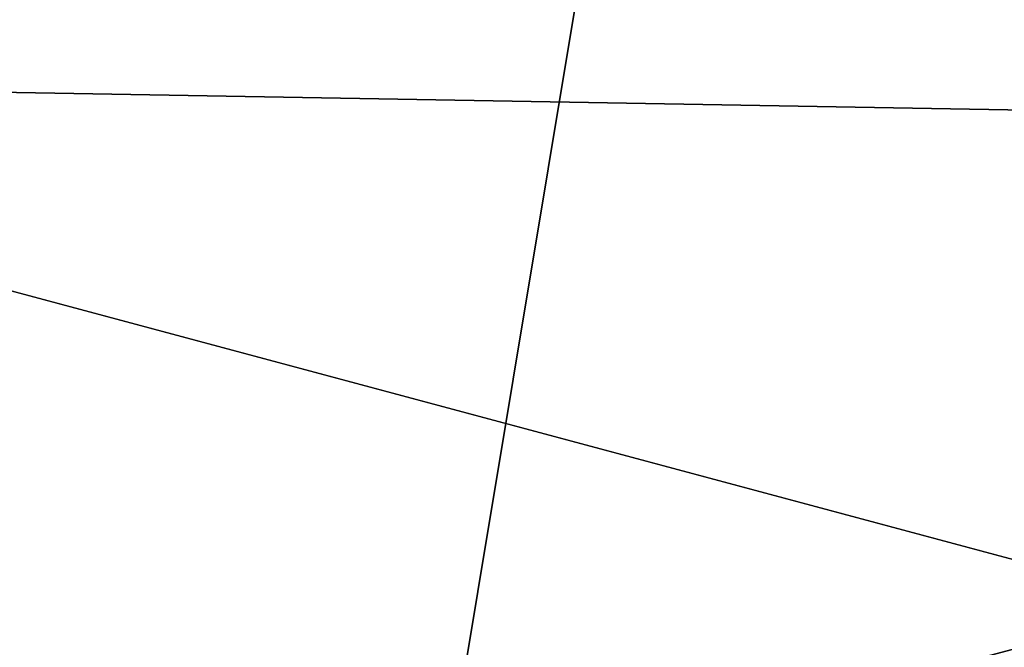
# Model space of a CAD drawing. Extents: x -250 to 250, y -426 to 356.
# Tile 112 of 256: x -4.737 to -4.294, y -240.289 to -240.007. Entities that reach past the tile are written whole.
import ezdxf

# ---------------------------------------------------------------- set-up
doc = ezdxf.new("R2010")
doc.units = 0
doc.header["$LTSCALE"] = 41.718519
for name, color, linetype in [('1626', 7, 'CONTINUOUS'), ('1627', 7, 'CONTINUOUS'), ('1629', 7, 'CONTINUOUS'), ('1647', 7, 'CONTINUOUS'), ('2502', 7, 'CONTINUOUS'), ('2511', 7, 'CONTINUOUS'), ('7', 7, 'CONTINUOUS')]:
    doc.layers.add(name, color=color, linetype=linetype)

msp = doc.modelspace()

# ---------------------------------------------------------------- linework, layer by layer
at = {"layer": '1626', "color": 7, "linetype": 'CONTINUOUS'}
for points in [[(-9.22239, -242.56576, -68.65), (-4.24643, -238.5533, -68.65), (-4.54687, -240.3587, -68.65), (-9.22239, -242.56576, -68.65)], [(-4.24643, -238.5533, -68.65), (0, -239.14168, -68.65), (-4.54687, -240.3587, -68.65), (-4.24643, -238.5533, -68.65)]]:
    msp.add_3dface(points, dxfattribs=at)
at = {"layer": '1627', "color": 7, "linetype": 'CONTINUOUS'}
for points in [[(5.38093, -240.21598, -15.65), (0, -238.5, -15.65), (-5.09721, -240.03317, -15.65), (5.38093, -240.21598, -15.65)], [(-5.09721, -240.03317, -15.65), (-9.02198, -243.78393, -15.65), (0, -241.4, -15.65), (-5.09721, -240.03317, -15.65)], [(5.38093, -240.21598, -15.65), (-5.09721, -240.03317, -15.65), (0, -241.4, -15.65), (5.38093, -240.21598, -15.65)]]:
    msp.add_3dface(points, dxfattribs=at)
at = {"layer": '1629', "color": 7, "linetype": 'CONTINUOUS'}
msp.add_3dface([(-4.28827, -238.46175, -68.55), (-6.9831, -240.15751, -68.55), (-4.76091, -238.69196, -53.59381), (-4.28827, -238.46175, -68.55)], dxfattribs=at)
at = {"layer": '1647', "color": 7, "linetype": 'CONTINUOUS'}
for points in [[(-5.08186, -238.86369, -16.65), (-6.56078, -240.19553, -15.94289), (0, -237.79289, -15.94289), (-5.08186, -238.86369, -16.65)], [(-6.56078, -240.19553, -15.94289), (0, -238.5, -15.65), (0, -237.79289, -15.94289), (-6.56078, -240.19553, -15.94289)], [(-5.09721, -240.03317, -15.65), (0, -238.5, -15.65), (-6.56078, -240.19553, -15.94289), (-5.09721, -240.03317, -15.65)]]:
    msp.add_3dface(points, dxfattribs=at)
at = {"layer": '2502', "color": 7, "linetype": 'CONTINUOUS'}
for points in [[(-4.24643, -238.5533, -68.65), (-6.9831, -240.15751, -68.55), (-4.28827, -238.46175, -68.55), (-4.24643, -238.5533, -68.65)], [(-4.24643, -238.5533, -68.65), (-9.22239, -242.56576, -68.65), (-6.9831, -240.15751, -68.55), (-4.24643, -238.5533, -68.65)]]:
    msp.add_3dface(points, dxfattribs=at)
at = {"layer": '2511', "color": 7, "linetype": 'CONTINUOUS'}
msp.add_3dface([(-4.54687, -240.3587, -68.65), (0, -239.14168, -68.65), (-3.69193, -242.69486, -68.55), (-4.54687, -240.3587, -68.65)], dxfattribs=at)
at = {"layer": '7', "color": 7, "linetype": 'CONTINUOUS'}
for points in [[(210, -237.79048, 10.16267), (-210, -237.79048, 10.16267), (-210, -242, 11), (210, -237.79048, 10.16267)], [(210, -242, 11), (210, -237.79048, 10.16267), (-210, -242, 11), (210, -242, 11)], [(210, -237.79048, -10.16267), (210, -242, -11), (-210, -237.79048, -10.16267), (210, -237.79048, -10.16267)], [(210, -242, -11), (-210, -242, -11), (-210, -237.79048, -10.16267), (210, -242, -11)]]:
    msp.add_3dface(points, dxfattribs=at)

doc.saveas('drawing.dxf')
